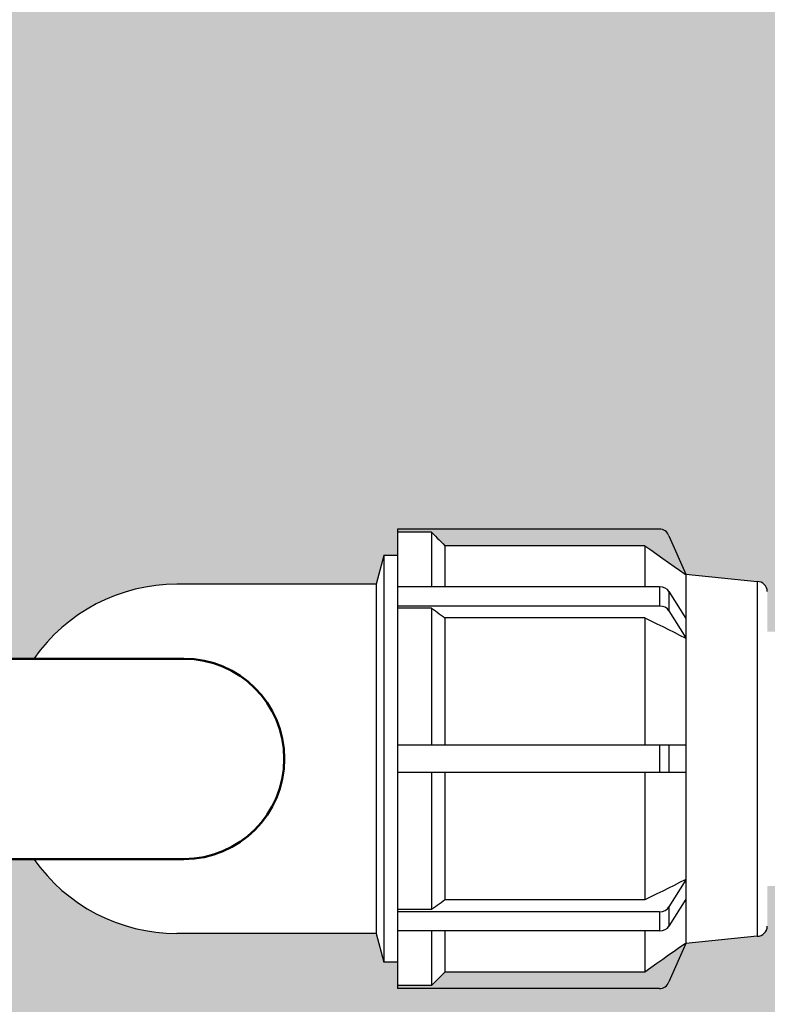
# Model space of a CAD drawing. Extents: x -118729 to -53705, y 33529 to 45095.
# Tile 56 of 83: x -60730 to -60553, y 35469 to 35702. Entities that reach past the tile are written whole.
import ezdxf

# ---------------------------------------------------------------- set-up
doc = ezdxf.new("R2010")
doc.units = 0
doc.header["$LTSCALE"] = 10
doc.header["$MEASUREMENT"] = 0
doc.linetypes.add('phl_thick', pattern=[0])
doc.layers.add('AM_0', color=7, linetype='CONTINUOUS', lineweight=50)
doc.layers.add('AM_8', color=1, linetype='CONTINUOUS', lineweight=25)
doc.layers.add('projection', color=7, linetype='CONTINUOUS')

msp = doc.modelspace()

# ---------------------------------------------------------------- hatches: boundary and pattern name
at = {"layer": 'AM_8'}
h = msp.add_hatch(dxfattribs=at)
h.set_pattern_fill('HEX', color=9, scale=1.600000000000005, angle=45, style=0)
h.set_pattern_definition([(45, (-46406.56915548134, 36684.14023366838), (-6.221703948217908, 6.221703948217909), [5.080000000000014, -10.16000000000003]), (165, (-46406.56915548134, 36684.14023366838), (-2.277301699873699, -8.499005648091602), [5.08, -10.16]), (104.9999999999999, (-46402.97705303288, 36687.73233611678), (-8.499005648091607, -2.277301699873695), [5.08, -10.16])])
edge = h.paths.add_edge_path(flags=16)
edge.add_line((-59825.65901947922, 35580.71476859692), (-59825.65901947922, 35580.56656859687))
edge.add_line((-59825.65901947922, 35580.56656859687), (-59824.23933547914, 35581.98625259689))
edge.add_line((-59824.23933547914, 35581.98625259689), (-59823.32782928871, 35581.07474846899))
edge.add_arc((-59774.45901947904, 35527.11476859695), 72.79999999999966, 92.8344637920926, 132.1655355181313, ccw=False)
edge.add_line((-59778.05901947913, 35599.82570312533), (-59778.05901947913, 35601.11476859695))
edge.add_line((-59778.05901947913, 35601.11476859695), (-59770.85901947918, 35601.11476859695))
edge.add_line((-59770.85901947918, 35601.11476859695), (-59770.85901947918, 35599.82570312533))
edge.add_arc((-59774.45901947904, 35527.11476859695), 72.79999999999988, 47.83446448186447, 87.1655362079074, ccw=False)
edge.add_line((-59725.59020966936, 35581.07474846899), (-59724.67870347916, 35581.98625259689))
edge.add_line((-59724.67870347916, 35581.98625259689), (-59719.58753547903, 35576.89508459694))
edge.add_line((-59719.58753547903, 35576.89508459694), (-59720.49903960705, 35575.98357840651))
edge.add_arc((-59774.45901947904, 35527.11476859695), 72.80000000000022, 2.8344637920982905, 42.16553551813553, ccw=False)
edge.add_line((-59701.74808495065, 35530.71476859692), (-59700.45901947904, 35530.71476859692))
edge.add_line((-59700.45901947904, 35530.71476859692), (-59700.45901947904, 35523.51476859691))
edge.add_line((-59700.45901947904, 35523.51476859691), (-59701.74808495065, 35523.51476859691))
edge.add_arc((-59774.45901947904, 35527.11476859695), 72.7999999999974, 317.8344644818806, 357.1655362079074, ccw=False)
edge.add_line((-59720.49903960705, 35478.24595878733), (-59719.58753547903, 35477.3344525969))
edge.add_line((-59719.58753547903, 35477.3344525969), (-59724.67870347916, 35472.24328459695))
edge.add_line((-59724.67870347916, 35472.24328459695), (-59725.59020966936, 35473.15478872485))
edge.add_arc((-59774.45901947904, 35527.11476859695), 72.79999999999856, 272.8344637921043, 312.1655355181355, ccw=False)
edge.add_line((-59770.85901947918, 35454.40383406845), (-59770.85901947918, 35453.11476859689))
edge.add_line((-59770.85901947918, 35453.11476859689), (-59778.05901947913, 35453.11476859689))
edge.add_line((-59778.05901947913, 35453.11476859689), (-59778.05901947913, 35454.40383406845))
edge.add_arc((-59774.45901947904, 35527.11476859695), 72.79999999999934, 227.8344644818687, 267.1655362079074, ccw=False)
edge.add_line((-59823.32782928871, 35473.15478872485), (-59824.23933547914, 35472.24328459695))
edge.add_line((-59824.23933547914, 35472.24328459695), (-59825.57318406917, 35473.57713318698))
edge.add_line((-59825.57318406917, 35473.57713318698), (-59825.65901947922, 35473.51476859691))
edge.add_line((-59825.65901947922, 35473.51476859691), (-59844.45901947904, 35473.51476859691))
edge.add_line((-59844.45901947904, 35473.51476859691), (-59844.45901947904, 35472.39476699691))
edge.add_line((-59844.45901947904, 35472.39476699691), (-59858.45901947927, 35472.39476699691))
edge.add_line((-59858.45901947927, 35472.39476699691), (-59858.45901947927, 35481.61712367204))
edge.add_line((-59858.45901947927, 35481.61712367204), (-59859.40622096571, 35481.58752219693))
edge.add_line((-59859.40622096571, 35481.58752219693), (-59860.30944656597, 35480.8561013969))
edge.add_line((-59860.30944656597, 35480.8561013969), (-59861.44370416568, 35480.82065579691))
edge.add_line((-59861.44370416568, 35480.82065579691), (-59861.44370416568, 35573.40888139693))
edge.add_line((-59861.44370416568, 35573.40888139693), (-59860.30944656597, 35573.37343579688))
edge.add_line((-59860.30944656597, 35573.37343579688), (-59859.40622096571, 35572.64201499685))
edge.add_line((-59859.40622096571, 35572.64201499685), (-59858.45901947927, 35572.61241352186))
edge.add_line((-59858.45901947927, 35572.61241352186), (-59858.45901947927, 35581.83477019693))
edge.add_line((-59858.45901947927, 35581.83477019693), (-59844.45901947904, 35581.83477019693))
edge.add_line((-59844.45901947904, 35581.83477019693), (-59844.45901947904, 35580.71476859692))
edge.add_line((-59844.45901947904, 35580.71476859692), (-59825.65901947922, 35580.71476859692))
edge = h.paths.add_edge_path(flags=16)
edge.add_line((-60455.40638900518, 35462.44064142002), (-60431.64092047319, 35462.44064142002))
edge.add_line((-60431.64092047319, 35462.44064142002), (-60425.6995533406, 35462.44064142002))
edge.add_line((-60425.6995533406, 35462.44064142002), (-60395.99271767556, 35462.44064142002))
edge.add_line((-60395.99271767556, 35462.44064142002), (-60390.05135054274, 35462.44064142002))
edge.add_line((-60390.05135054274, 35462.44064142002), (-60350.04062979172, 35462.44064142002))
edge.add_arc((-60338.15760940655, 35421.22233482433), 42.89702754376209, -103.58519168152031, 106.0819924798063, ccw=False)
edge.add_line((-60348.23373073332, 35379.52549140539), (-61022.16533288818, 35379.52549140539))
edge.add_line((-61022.16533288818, 35379.52549140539), (-61022.16533288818, 35375.35306732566))
edge.add_line((-61022.16533288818, 35375.35306732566), (-61031.56373336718, 35375.35306732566))
edge.add_line((-61031.56373336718, 35375.35306732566), (-61031.56373336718, 35466.61306549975))
edge.add_line((-61031.56373336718, 35466.61306549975), (-61022.16533288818, 35466.61306549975))
edge.add_line((-61022.16533288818, 35466.61306549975), (-61022.16533288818, 35462.44064142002))
edge.add_line((-61022.16533288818, 35462.44064142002), (-61001.88206312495, 35462.44064142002))
edge.add_line((-61001.88206312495, 35462.44064142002), (-60966.36396244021, 35462.44064142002))
edge.add_line((-60966.36396244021, 35462.44064142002), (-60930.71575964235, 35462.44064142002))
edge.add_line((-60930.71575964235, 35462.44064142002), (-60924.77439250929, 35462.44064142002))
edge.add_line((-60924.77439250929, 35462.44064142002), (-60895.06755684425, 35462.44064142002))
edge.add_line((-60895.06755684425, 35462.44064142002), (-60889.12618971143, 35462.44064142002))
edge.add_line((-60889.12618971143, 35462.44064142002), (-60823.77115124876, 35462.44064142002))
edge.add_line((-60823.77115124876, 35462.44064142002), (-60817.82978411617, 35462.44064142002))
edge.add_line((-60817.82978411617, 35462.44064142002), (-60788.12294845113, 35462.44064142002))
edge.add_line((-60788.12294845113, 35462.44064142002), (-60782.18158131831, 35462.44064142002))
edge.add_line((-60782.18158131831, 35462.44064142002), (-60740.59201138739, 35462.44064142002))
edge.add_line((-60740.59201138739, 35462.44064142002), (-60710.88517572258, 35462.44064142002))
edge.add_line((-60710.88517572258, 35462.44064142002), (-60645.53013726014, 35462.44064142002))
edge.add_line((-60645.53013726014, 35462.44064142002), (-60639.58877012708, 35462.44064142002))
edge.add_line((-60639.58877012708, 35462.44064142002), (-60574.23373166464, 35462.44064142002))
edge.add_line((-60574.23373166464, 35462.44064142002), (-60568.29236453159, 35462.44064142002))
edge.add_line((-60568.29236453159, 35462.44064142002), (-60538.58552886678, 35462.44064142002))
edge.add_line((-60538.58552886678, 35462.44064142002), (-60532.64416173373, 35462.44064142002))
edge.add_line((-60532.64416173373, 35462.44064142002), (-60467.28912327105, 35462.44064142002))
edge.add_line((-60467.28912327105, 35462.44064142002), (-60461.34775613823, 35462.44064142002))
edge.add_line((-60461.34775613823, 35462.44064142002), (-60458.48897031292, 35462.44064142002))
edge.add_line((-60458.48897031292, 35462.44064142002), (-60455.40638900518, 35462.44064142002))
edge = h.paths.add_edge_path(flags=16)
edge.add_line((-60640.50384603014, 35580.71476859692), (-60640.50384603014, 35580.61916299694))
edge.add_line((-60640.50384603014, 35580.61916299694), (-60632.5118476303, 35580.61916299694))
edge.add_line((-60632.5118476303, 35580.61916299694), (-60632.04246283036, 35580.14893019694))
edge.add_line((-60632.04246283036, 35580.14893019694), (-60631.57725323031, 35579.68286539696))
edge.add_line((-60631.57725323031, 35579.68286539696), (-60631.11615643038, 35579.22090859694))
edge.add_line((-60631.11615643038, 35579.22090859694), (-60630.65911963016, 35578.76300459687))
edge.add_line((-60630.65911963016, 35578.76300459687), (-60630.2060916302, 35578.30909819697))
edge.add_line((-60630.2060916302, 35578.30909819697), (-60629.75701963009, 35577.85914139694))
edge.add_line((-60629.75701963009, 35577.85914139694), (-60629.31184763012, 35577.41307819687))
edge.add_line((-60629.31184763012, 35577.41307819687), (-60582.22324923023, 35577.41307819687))
edge.add_line((-60582.22324923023, 35577.41307819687), (-60580.77630043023, 35576.3978157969))
edge.add_line((-60580.77630043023, 35576.3978157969), (-60579.3592964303, 35575.40348939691))
edge.add_line((-60579.3592964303, 35575.40348939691), (-60577.97132043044, 35574.42944779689))
edge.add_line((-60577.97132043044, 35574.42944779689), (-60576.61151803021, 35573.47508059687))
edge.add_line((-60576.61151803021, 35573.47508059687), (-60575.27902283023, 35572.53979019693))
edge.add_line((-60575.27902283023, 35572.53979019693), (-60573.97302923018, 35571.62300859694))
edge.add_line((-60573.97302923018, 35571.62300859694), (-60572.69275563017, 35570.72418939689))
edge.add_line((-60572.69275563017, 35570.72418939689), (-60572.5118476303, 35570.71476859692))
edge.add_line((-60572.5118476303, 35570.71476859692), (-60555.71184763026, 35568.96476859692))
edge.add_arc((-60555.71184763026, 35566.5647685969), 2.4, 0, 90, ccw=False)
edge.add_line((-60553.31184763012, 35566.5647685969), (-60553.31184763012, 35557.11476859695))
edge.add_line((-60553.31184763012, 35557.11476859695), (-60093.00622096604, 35557.11476859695))
edge.add_line((-60093.00622096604, 35557.11476859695), (-60093.00622096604, 35566.5647685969))
edge.add_arc((-60090.60622096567, 35566.5647685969), 2.4, 90, 180, ccw=False)
edge.add_line((-60090.60622096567, 35568.96476859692), (-60073.80622096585, 35570.71476859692))
edge.add_line((-60073.80622096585, 35570.71476859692), (-60073.62531296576, 35570.72418939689))
edge.add_line((-60073.62531296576, 35570.72418939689), (-60072.34503936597, 35571.62300859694))
edge.add_line((-60072.34503936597, 35571.62300859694), (-60071.03904576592, 35572.53979019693))
edge.add_line((-60071.03904576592, 35572.53979019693), (-60069.70655056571, 35573.47508059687))
edge.add_line((-60069.70655056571, 35573.47508059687), (-60068.34674816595, 35574.42944779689))
edge.add_line((-60068.34674816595, 35574.42944779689), (-60066.95877216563, 35575.40348939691))
edge.add_line((-60066.95877216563, 35575.40348939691), (-60065.54176816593, 35576.3978157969))
edge.add_line((-60065.54176816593, 35576.3978157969), (-60064.09481936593, 35577.41307819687))
edge.add_line((-60064.09481936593, 35577.41307819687), (-60017.00622096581, 35577.41307819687))
edge.add_line((-60017.00622096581, 35577.41307819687), (-60016.56104896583, 35577.85914139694))
edge.add_line((-60016.56104896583, 35577.85914139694), (-60016.11197696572, 35578.30909819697))
edge.add_line((-60016.11197696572, 35578.30909819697), (-60015.65894896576, 35578.76300459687))
edge.add_line((-60015.65894896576, 35578.76300459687), (-60015.20191216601, 35579.22090859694))
edge.add_line((-60015.20191216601, 35579.22090859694), (-60014.74081536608, 35579.68286539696))
edge.add_line((-60014.74081536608, 35579.68286539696), (-60014.2756057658, 35580.14893019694))
edge.add_line((-60014.2756057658, 35580.14893019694), (-60013.80622096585, 35580.61916299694))
edge.add_line((-60013.80622096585, 35580.61916299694), (-60005.81422256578, 35580.61916299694))
edge.add_line((-60005.81422256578, 35580.61916299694), (-60005.81422256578, 35580.71476859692))
edge.add_line((-60005.81422256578, 35580.71476859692), (-60005.80622096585, 35580.71476859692))
edge.add_line((-60005.80622096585, 35580.71476859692), (-60005.80622096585, 35575.11476859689))
edge.add_line((-60005.80622096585, 35575.11476859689), (-60002.6062209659, 35575.11476859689))
edge.add_line((-60002.6062209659, 35575.11476859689), (-60000.78416576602, 35568.31476859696))
edge.add_line((-60000.78416576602, 35568.31476859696), (-59953.80622096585, 35568.31476859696))
edge.add_arc((-59953.80622096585, 35527.11476859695), 41.20000000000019, 34.20364142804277, 90, ccw=False)
edge.add_line((-59919.7319731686, 35550.27476939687), (-59869.80622096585, 35550.27476939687))
edge.add_line((-59869.80622096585, 35550.27476939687), (-59869.80622096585, 35574.55476779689))
edge.add_line((-59869.80622096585, 35574.55476779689), (-59867.9020433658, 35581.66125259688))
edge.add_line((-59867.9020433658, 35581.66125259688), (-59862.6062209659, 35581.87476619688))
edge.add_line((-59862.6062209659, 35581.87476619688), (-59862.6062209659, 35569.39808139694))
edge.add_line((-59862.6062209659, 35569.39808139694), (-59862.6059017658, 35569.04881099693))
edge.add_line((-59862.6059017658, 35569.04881099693), (-59862.60529136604, 35568.70542699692))
edge.add_line((-59862.60529136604, 35568.70542699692), (-59862.60479296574, 35568.36942539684))
edge.add_line((-59862.60479296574, 35568.36942539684), (-59862.60479296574, 35568.03989659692))
edge.add_line((-59862.60479296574, 35568.03989659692), (-59862.60529136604, 35567.7039253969))
edge.add_line((-59862.60529136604, 35567.7039253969), (-59862.6059017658, 35567.3605813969))
edge.add_line((-59862.6059017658, 35567.3605813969), (-59862.6062209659, 35567.01132939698))
edge.add_line((-59862.6062209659, 35567.01132939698), (-59862.6062209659, 35529.36899739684))
edge.add_line((-59862.6062209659, 35529.36899739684), (-59862.60598416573, 35528.70971019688))
edge.add_line((-59862.60598416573, 35528.70971019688), (-59862.60549616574, 35528.06134299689))
edge.add_line((-59862.60549616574, 35528.06134299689), (-59862.60509056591, 35527.42641099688))
edge.add_line((-59862.60509056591, 35527.42641099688), (-59862.60509056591, 35526.80312619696))
edge.add_line((-59862.60509056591, 35526.80312619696), (-59862.60549616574, 35526.16819419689))
edge.add_line((-59862.60549616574, 35526.16819419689), (-59862.60598416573, 35525.51982699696))
edge.add_line((-59862.60598416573, 35525.51982699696), (-59862.6062209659, 35524.86053979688))
edge.add_line((-59862.6062209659, 35524.86053979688), (-59862.6062209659, 35472.35477099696))
edge.add_line((-59862.6062209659, 35472.35477099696), (-59867.9020433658, 35472.5682845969))
edge.add_line((-59867.9020433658, 35472.5682845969), (-59869.80622096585, 35479.67476939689))
edge.add_line((-59869.80622096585, 35479.67476939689), (-59869.80622096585, 35503.95476779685))
edge.add_line((-59869.80622096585, 35503.95476779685), (-59919.7319731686, 35503.95476779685))
edge.add_arc((-59953.80622096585, 35527.11476859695), 41.20000000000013, 270.00000000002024, 325.7963585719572, ccw=False)
edge.add_line((-59953.80622096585, 35485.91476859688), (-60000.78416576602, 35485.91476859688))
edge.add_line((-60000.78416576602, 35485.91476859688), (-60002.6062209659, 35479.11476859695))
edge.add_line((-60002.6062209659, 35479.11476859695), (-60005.80622096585, 35479.11476859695))
edge.add_line((-60005.80622096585, 35479.11476859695), (-60005.80622096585, 35473.51476859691))
edge.add_line((-60005.80622096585, 35473.51476859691), (-60005.81422256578, 35473.51476859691))
edge.add_line((-60005.81422256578, 35473.51476859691), (-60005.81422256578, 35473.6103741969))
edge.add_line((-60005.81422256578, 35473.6103741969), (-60013.80622096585, 35473.6103741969))
edge.add_line((-60013.80622096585, 35473.6103741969), (-60014.2756057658, 35474.0806069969))
edge.add_line((-60014.2756057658, 35474.0806069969), (-60014.74081536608, 35474.54667179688))
edge.add_line((-60014.74081536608, 35474.54667179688), (-60015.20191216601, 35475.0086285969))
edge.add_line((-60015.20191216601, 35475.0086285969), (-60015.65894896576, 35475.46653259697))
edge.add_line((-60015.65894896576, 35475.46653259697), (-60016.11197696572, 35475.92043899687))
edge.add_line((-60016.11197696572, 35475.92043899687), (-60016.56104896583, 35476.3703957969))
edge.add_line((-60016.56104896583, 35476.3703957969), (-60017.00622096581, 35476.81645899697))
edge.add_line((-60017.00622096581, 35476.81645899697), (-60064.09481936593, 35476.81645899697))
edge.add_line((-60064.09481936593, 35476.81645899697), (-60065.54176816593, 35477.83172139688))
edge.add_line((-60065.54176816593, 35477.83172139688), (-60066.95877216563, 35478.82604779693))
edge.add_line((-60066.95877216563, 35478.82604779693), (-60068.34674816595, 35479.80008939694))
edge.add_line((-60068.34674816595, 35479.80008939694), (-60069.70655056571, 35480.75445659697))
edge.add_line((-60069.70655056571, 35480.75445659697), (-60071.03904576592, 35481.68974699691))
edge.add_line((-60071.03904576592, 35481.68974699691), (-60072.34503936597, 35482.60652859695))
edge.add_line((-60072.34503936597, 35482.60652859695), (-60073.62531296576, 35483.50534779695))
edge.add_line((-60073.62531296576, 35483.50534779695), (-60073.80622096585, 35483.51476859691))
edge.add_line((-60073.80622096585, 35483.51476859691), (-60090.60622096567, 35485.26476859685))
edge.add_arc((-60090.60622096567, 35487.66476859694), 2.4, 180, 270, ccw=False)
edge.add_line((-60093.00622096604, 35487.66476859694), (-60093.00622096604, 35497.11476859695))
edge.add_line((-60093.00622096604, 35497.11476859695), (-60553.31184763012, 35497.11476859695))
edge.add_line((-60553.31184763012, 35497.11476859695), (-60553.31184763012, 35487.66476859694))
edge.add_arc((-60555.71184763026, 35487.66476859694), 2.4, 270, 360, ccw=False)
edge.add_line((-60555.71184763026, 35485.26476859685), (-60572.5118476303, 35483.51476859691))
edge.add_line((-60572.5118476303, 35483.51476859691), (-60572.69275563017, 35483.50534779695))
edge.add_line((-60572.69275563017, 35483.50534779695), (-60573.97302923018, 35482.60652859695))
edge.add_line((-60573.97302923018, 35482.60652859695), (-60575.27902283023, 35481.68974699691))
edge.add_line((-60575.27902283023, 35481.68974699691), (-60576.61151803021, 35480.75445659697))
edge.add_line((-60576.61151803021, 35480.75445659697), (-60577.97132043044, 35479.80008939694))
edge.add_line((-60577.97132043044, 35479.80008939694), (-60579.3592964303, 35478.82604779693))
edge.add_line((-60579.3592964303, 35478.82604779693), (-60580.77630043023, 35477.83172139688))
edge.add_line((-60580.77630043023, 35477.83172139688), (-60582.22324923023, 35476.81645899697))
edge.add_line((-60582.22324923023, 35476.81645899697), (-60629.31184763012, 35476.81645899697))
edge.add_line((-60629.31184763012, 35476.81645899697), (-60629.75701963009, 35476.3703957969))
edge.add_line((-60629.75701963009, 35476.3703957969), (-60630.2060916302, 35475.92043899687))
edge.add_line((-60630.2060916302, 35475.92043899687), (-60630.65911963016, 35475.46653259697))
edge.add_line((-60630.65911963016, 35475.46653259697), (-60631.11615643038, 35475.0086285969))
edge.add_line((-60631.11615643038, 35475.0086285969), (-60631.57725323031, 35474.54667179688))
edge.add_line((-60631.57725323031, 35474.54667179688), (-60632.04246283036, 35474.0806069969))
edge.add_line((-60632.04246283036, 35474.0806069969), (-60632.5118476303, 35473.6103741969))
edge.add_line((-60632.5118476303, 35473.6103741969), (-60640.50384603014, 35473.6103741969))
edge.add_line((-60640.50384603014, 35473.6103741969), (-60640.50384603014, 35473.51476859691))
edge.add_line((-60640.50384603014, 35473.51476859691), (-60640.51184763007, 35473.51476859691))
edge.add_line((-60640.51184763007, 35473.51476859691), (-60640.51184763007, 35479.11476859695))
edge.add_line((-60640.51184763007, 35479.11476859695), (-60643.71184763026, 35479.11476859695))
edge.add_line((-60643.71184763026, 35479.11476859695), (-60645.53390283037, 35485.91476859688))
edge.add_line((-60645.53390283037, 35485.91476859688), (-60692.5118476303, 35485.91476859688))
edge.add_arc((-60692.5118476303, 35527.11476859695), 41.19999999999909, 215.0146870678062, 270, ccw=False)
edge.add_line((-60726.25485314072, 35503.47476903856), (-60769.88919012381, 35503.47476859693))
edge.add_arc((-60769.88919012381, 35497.63476859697), 5.840000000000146, 90, 114.6519509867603)
edge.add_line((-60772.32508355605, 35502.94250099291), (-60777.46076212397, 35498.5263405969))
edge.add_line((-60777.46076212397, 35498.5263405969), (-60777.46076299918, 35498.52634147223))
edge.add_arc((-60780.28919012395, 35501.35476859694), 3.999999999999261, 269.9999656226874, 314.9999999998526, ccw=False)
edge.add_line((-60780.28919252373, 35497.35476859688), (-60780.28919252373, 35497.35476779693))
edge.add_line((-60780.28919252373, 35497.35476779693), (-60797.29142612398, 35497.35476779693))
edge.add_line((-60797.29142612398, 35497.35476779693), (-60797.2691245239, 35497.37789419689))
edge.add_line((-60797.2691245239, 35497.37789419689), (-60797.25458532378, 35497.40066619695))
edge.add_line((-60797.25458532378, 35497.40066619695), (-60797.2472493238, 35497.42296859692))
edge.add_line((-60797.2472493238, 35497.42296859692), (-60797.246541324, 35497.44478299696))
edge.add_line((-60797.246541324, 35497.44478299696), (-60797.25232772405, 35497.46696619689))
edge.add_line((-60797.25232772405, 35497.46696619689), (-60797.26518132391, 35497.48964619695))
edge.add_line((-60797.26518132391, 35497.48964619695), (-60797.28568932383, 35497.51270539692))
edge.add_line((-60797.28568932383, 35497.51270539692), (-60797.31449812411, 35497.53602139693))
edge.add_line((-60797.31449812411, 35497.53602139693), (-60797.35218052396, 35497.55947659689))
edge.add_line((-60797.35218052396, 35497.55947659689), (-60797.39938532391, 35497.58295099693))
edge.add_line((-60797.39938532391, 35497.58295099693), (-60797.45681972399, 35497.60632779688))
edge.add_line((-60797.45681972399, 35497.60632779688), (-60797.39584532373, 35497.65507659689))
edge.add_line((-60797.39584532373, 35497.65507659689), (-60797.33662932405, 35497.70482619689))
edge.add_line((-60797.33662932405, 35497.70482619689), (-60797.27931732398, 35497.75534459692))
edge.add_line((-60797.27931732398, 35497.75534459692), (-60797.22404372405, 35497.80641579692))
edge.add_line((-60797.22404372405, 35497.80641579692), (-60797.17093092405, 35497.85781019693))
edge.add_line((-60797.17093092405, 35497.85781019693), (-60797.11967332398, 35497.9097573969))
edge.add_line((-60797.11967332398, 35497.9097573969), (-60797.06875812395, 35497.9637797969))
edge.add_line((-60797.06875812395, 35497.9637797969), (-60797.06875812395, 35556.26575739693))
edge.add_line((-60797.06875812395, 35556.26575739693), (-60797.11967332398, 35556.31977979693))
edge.add_line((-60797.11967332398, 35556.31977979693), (-60797.17093092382, 35556.37172699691))
edge.add_line((-60797.17093092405, 35556.37172699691), (-60797.22404372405, 35556.42312139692))
edge.add_line((-60797.22404372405, 35556.42312139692), (-60797.27931732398, 35556.47419259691))
edge.add_line((-60797.27931732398, 35556.47419259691), (-60797.33662932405, 35556.52471099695))
edge.add_line((-60797.33662932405, 35556.52471099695), (-60797.39584532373, 35556.57446059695))
edge.add_line((-60797.39584532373, 35556.57446059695), (-60797.45681972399, 35556.6232093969))
edge.add_line((-60797.45681972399, 35556.6232093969), (-60797.37121172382, 35556.65999579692))
edge.add_line((-60797.37121172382, 35556.65999579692), (-60797.30984692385, 35556.69685819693))
edge.add_line((-60797.30984692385, 35556.69685819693), (-60797.27023492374, 35556.73333579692))
edge.add_line((-60797.27023492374, 35556.73333579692), (-60797.2499837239, 35556.76896459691))
edge.add_line((-60797.2499837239, 35556.76896459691), (-60797.24674852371, 35556.80342859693))
edge.add_line((-60797.24674852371, 35556.80342859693), (-60797.2599077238, 35556.83858139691))
edge.add_line((-60797.2599077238, 35556.83858139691), (-60797.29142612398, 35556.87476939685))
edge.add_line((-60797.29142612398, 35556.87476939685), (-60780.28919252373, 35556.87476939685))
edge.add_line((-60780.28919252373, 35556.87476939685), (-60780.28919252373, 35556.87476859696))
edge.add_arc((-60780.28919012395, 35552.87476859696), 3.99999999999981, 44.999999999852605, 90.0000343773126, ccw=False)
edge.add_line((-60777.46076299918, 35555.70319572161), (-60777.46076212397, 35555.70319659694))
edge.add_line((-60777.46076212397, 35555.70319659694), (-60775.44659743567, 35553.86236962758))
edge.add_arc((-60780.26107492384, 35547.67476859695), 7.840000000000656, 43.03502016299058, 52.1140621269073, ccw=False)
edge.add_line((-60774.53053107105, 35553.02513934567), (-60772.41481901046, 35551.0915041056))
edge.add_arc((-60770.60327266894, 35555.03880394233), 4.343141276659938, 245.3480457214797, 279.4633509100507)
edge.add_line((-60769.88918772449, 35550.75476859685), (-60726.25485283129, 35550.75476859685))
edge.add_arc((-60692.5118476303, 35527.11476859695), 41.19999999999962, 89.99999999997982, 144.9853121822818, ccw=False)
edge.add_line((-60692.5118476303, 35568.31476859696), (-60645.53390283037, 35568.31476859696))
edge.add_line((-60645.53390283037, 35568.31476859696), (-60643.71184763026, 35575.11476859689))
edge.add_line((-60643.71184763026, 35575.11476859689), (-60640.51184763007, 35575.11476859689))
edge.add_line((-60640.51184763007, 35575.11476859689), (-60640.51184763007, 35580.71476859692))
edge.add_line((-60640.51184763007, 35580.71476859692), (-60640.50384603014, 35580.71476859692))
edge = h.paths.add_edge_path()
edge.add_arc((-60753.08494265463, 35953.94102134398), 268.3364670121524, 201.7314666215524, 216.1050728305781)
edge.add_arc((-60925.72155674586, 35814.62507965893), 48.00000000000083, 203.0661873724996, 249.9330365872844)
edge.add_arc((-60942.05398108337, 35769.91476859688), 0.3999999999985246, 249.9330365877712, 270)
edge.add_line((-60942.05398108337, 35769.51476859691), (-60941.84997184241, 35769.51476859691))
edge.add_line((-60941.84997184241, 35769.51476859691), (-60941.71034195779, 35753.51476859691))
edge.add_line((-60941.71034195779, 35753.51476859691), (-60941.04997184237, 35753.51476859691))
edge.add_line((-60941.04997184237, 35753.51476859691), (-60941.04997184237, 35749.51476859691))
edge.add_line((-60941.04997184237, 35749.51476859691), (-60940.24997184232, 35748.71476859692))
edge.add_line((-60940.24997184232, 35748.71476859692), (-60937.1535408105, 35748.71476859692))
edge.add_line((-60937.1535408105, 35748.71476859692), (-60936.05089903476, 35622.36453595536))
edge.add_arc((-60934.45095995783, 35622.3784984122), 1.599999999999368, 180.4999999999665, 225.0000000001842)
edge.add_line((-60935.58233080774, 35621.2471275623), (-60932.31860099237, 35617.98339774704))
edge.add_arc((-60933.44997184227, 35616.85202689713), 1.600000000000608, -5.210836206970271e-10, 44.999999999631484, ccw=False)
edge.add_line((-60931.84997184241, 35616.85202689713), (-60931.84997184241, 35492.3147685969))
edge.add_arc((-60925.44997184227, 35492.3147685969), 6.400000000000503, 180, 270)
edge.add_line((-60925.44997184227, 35485.91476859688), (-60846.24997184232, 35485.91476859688))
edge.add_arc((-60846.24997184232, 35492.3147685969), 6.39999999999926, 270, 360)
edge.add_line((-60839.84997184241, 35492.3147685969), (-60839.84997184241, 35503.95476779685))
edge.add_line((-60839.84997184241, 35503.95476779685), (-60802.89264692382, 35503.95476779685))
edge.add_line((-60802.89264692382, 35503.95476779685), (-60802.89264692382, 35502.8683085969))
edge.add_line((-60802.89264692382, 35502.8683085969), (-60802.59584532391, 35499.47587099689))
edge.add_line((-60802.59584532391, 35499.47587099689), (-60802.59584532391, 35554.75366619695))
edge.add_line((-60802.59584532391, 35554.75366619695), (-60802.89264692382, 35551.36122859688))
edge.add_line((-60802.89264692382, 35551.36122859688), (-60802.89264692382, 35550.27476939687))
edge.add_line((-60802.89264692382, 35550.27476939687), (-60839.84997184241, 35550.27476939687))
edge.add_line((-60839.84997184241, 35550.27476939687), (-60839.84997184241, 35616.85202689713))
edge.add_arc((-60838.24997184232, 35616.85202689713), 1.600000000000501, 134.9999999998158, 180, ccw=False)
edge.add_line((-60839.38134269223, 35617.98339774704), (-60836.11761287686, 35621.2471275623))
edge.add_arc((-60837.24898372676, 35622.3784984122), 1.600000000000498, 315.0000000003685, 359.5000000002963)
edge.add_line((-60835.64904465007, 35622.36453595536), (-60834.54640287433, 35748.71476859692))
edge.add_line((-60834.54640287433, 35748.71476859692), (-60831.44997184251, 35748.71476859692))
edge.add_line((-60831.44997184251, 35748.71476859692), (-60830.64997184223, 35749.51476859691))
edge.add_line((-60830.64997184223, 35749.51476859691), (-60830.64997184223, 35753.51476859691))
edge.add_line((-60830.64997184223, 35753.51476859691), (-60829.9896017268, 35753.51476859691))
edge.add_line((-60829.9896017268, 35753.51476859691), (-60829.84997184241, 35769.51476859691))
edge.add_line((-60829.84997184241, 35769.51476859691), (-60829.64596260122, 35769.51476859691))
edge.add_arc((-60829.64596260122, 35769.91476859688), 0.4000000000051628, 270, 290.0669634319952)
edge.add_arc((-60845.97838693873, 35814.62507965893), 47.99999999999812, 290.0669634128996, 336.9338126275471)
edge.add_arc((-61018.61500103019, 35953.94102134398), 268.3364670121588, 323.8949271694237, 338.2685333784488)
edge.add_line((-60769.3493763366, 35854.58757210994), (-59609.64856172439, 35854.58757210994))
edge.add_line((-59609.64856172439, 35854.58757210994), (-59606.17789842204, 35834.98363005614))
edge.add_line((-59606.17789842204, 35834.98363005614), (-59600.19445970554, 35804.17620838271))
edge.add_line((-59600.19445970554, 35804.17620838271), (-59594.8218914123, 35777.91284600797))
edge.add_line((-59594.8218914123, 35777.91284600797), (-59590.12096078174, 35754.64049998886))
edge.add_line((-59590.12096078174, 35754.64049998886), (-59586.15243505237, 35732.80612738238))
edge.add_line((-59586.15243505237, 35732.80612738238), (-59582.9530943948, 35711.15148495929))
edge.add_line((-59582.9530943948, 35711.15148495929), (-59580.46377071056, 35689.59752834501))
edge.add_line((-59580.46377071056, 35689.59752834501), (-59578.60130883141, 35668.3600128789))
edge.add_line((-59578.60130883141, 35668.3600128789), (-59577.28255359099, 35647.65469390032))
edge.add_line((-59577.28255359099, 35647.65469390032), (-59576.42434982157, 35627.69732674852))
edge.add_line((-59576.42434982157, 35627.69732674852), (-59575.94354235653, 35608.70366676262))
edge.add_line((-59575.94354235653, 35608.70366676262), (-59575.75697602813, 35590.88946928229))
edge.add_line((-59575.75697602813, 35590.88946928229), (-59575.78149566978, 35574.47048964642))
edge.add_line((-59575.78149566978, 35574.47048964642), (-59575.95260273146, 35559.5982893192))
edge.add_line((-59575.95260273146, 35559.5982893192), (-59576.28042513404, 35546.16765426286))
edge.add_line((-59576.28042513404, 35546.16765426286), (-59576.79374741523, 35534.00917656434))
edge.add_line((-59576.79374741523, 35534.00917656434), (-59577.52135411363, 35522.95344831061))
edge.add_line((-59577.52135411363, 35522.95344831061), (-59578.49202976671, 35512.83106158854))
edge.add_line((-59578.49202976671, 35512.83106158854), (-59579.73455891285, 35503.47260848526))
edge.add_line((-59579.73455891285, 35503.47260848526), (-59581.27772609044, 35494.70868108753))
edge.add_line((-59581.27772609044, 35494.70868108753), (-59583.1503158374, 35486.36987148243))
edge.add_line((-59583.1503158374, 35486.36987148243), (-59585.36778652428, 35478.32299735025))
edge.add_line((-59585.36778652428, 35478.32299735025), (-59587.89229185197, 35470.57977874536))
edge.add_line((-59587.89229185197, 35470.57977874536), (-59590.67265935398, 35463.18816131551))
edge.add_line((-59590.67265935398, 35463.18816131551), (-59593.65771656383, 35456.19609070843))
edge.add_line((-59593.65771656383, 35456.19609070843), (-59596.79629101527, 35449.65151257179))
edge.add_line((-59596.79629101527, 35449.65151257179), (-59600.03721024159, 35443.60237255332))
edge.add_line((-59600.03721024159, 35443.60237255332), (-59603.32930177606, 35438.09661630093))
edge.add_line((-59603.32930177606, 35438.09661630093), (-59606.62139315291, 35433.1821894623))
edge.add_line((-59606.62139315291, 35433.1821894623), (-59609.96145843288, 35428.88839215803))
edge.add_line((-59609.96145843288, 35428.88839215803), (-59613.79405778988, 35425.16994239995))
edge.add_line((-59613.79405778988, 35425.16994239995), (-59618.66289792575, 35421.9629126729))
edge.add_line((-59618.66289792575, 35421.9629126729), (-59625.11168554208, 35419.20337546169))
edge.add_line((-59625.11168554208, 35419.20337546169), (-59633.68412734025, 35416.82740325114))
edge.add_line((-59633.68412734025, 35416.82740325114), (-59644.92393002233, 35414.77106852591))
edge.add_line((-59644.92393002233, 35414.77106852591), (-59659.37480028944, 35412.97044377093))
edge.add_line((-59659.37480028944, 35412.97044377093), (-59677.5804448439, 35411.36160147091))
edge.add_line((-59677.5804448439, 35411.36160147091), (-59699.89533913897, 35409.88434322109))
edge.add_line((-59699.89533913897, 35409.88434322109), (-59725.9170336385, 35408.49338705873))
edge.add_line((-59725.9170336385, 35408.49338705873), (-59755.05384755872, 35407.14718013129))
edge.add_line((-59755.05384755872, 35407.14718013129), (-59786.714100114, 35405.80416958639))
edge.add_line((-59786.714100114, 35405.80416958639), (-59820.30611052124, 35404.42280257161))
edge.add_line((-59820.30611052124, 35404.42280257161), (-59855.23819799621, 35402.96152623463))
edge.add_line((-59855.23819799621, 35402.96152623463), (-59890.91868175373, 35401.37878772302))
edge.add_line((-59890.91868175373, 35401.37878772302), (-59926.75588101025, 35399.6330341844))
edge.add_line((-59926.75588101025, 35399.6330341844), (-59962.22304306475, 35397.6824326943))
edge.add_line((-59962.22304306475, 35397.6824326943), (-59997.05312755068, 35395.48403004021))
edge.add_line((-59997.05312755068, 35395.48403004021), (-60031.04402218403, 35392.99459293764))
edge.add_line((-60031.04402218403, 35392.99459293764), (-60063.99361468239, 35390.17088810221))
edge.add_line((-60063.99361468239, 35390.17088810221), (-60095.69979276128, 35386.96968224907))
edge.add_line((-60095.69979276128, 35386.96968224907), (-60125.96044413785, 35383.34774209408))
edge.add_line((-60125.96044413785, 35383.34774209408), (-60154.57345652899, 35379.26183435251))
edge.add_line((-60154.57345652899, 35379.26183435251), (-60181.33671765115, 35374.66872573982))
edge.add_line((-60181.33671765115, 35374.66872573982), (-60206.15513835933, 35369.56519246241))
edge.add_line((-60206.15513835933, 35369.56519246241), (-60229.36172206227, 35364.10804869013))
edge.add_line((-60229.36172206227, 35364.10804869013), (-60251.39649530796, 35358.49411808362))
edge.add_line((-60251.39649530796, 35358.49411808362), (-60272.69948464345, 35352.92022430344))
edge.add_line((-60272.69948464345, 35352.92022430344), (-60293.71071661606, 35347.5831910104))
edge.add_line((-60293.71071661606, 35347.5831910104), (-60314.87021777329, 35342.67984186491))
edge.add_line((-60314.87021777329, 35342.67984186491), (-60336.61801466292, 35338.40700052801))
edge.add_line((-60336.61801466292, 35338.40700052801), (-60359.39413383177, 35334.96149065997))
edge.add_line((-60359.39413383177, 35334.96149065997), (-60383.56601967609, 35332.48358443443))
edge.add_line((-60383.56601967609, 35332.48358443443), (-60409.21078798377, 35330.88734807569))
edge.add_line((-60409.21078798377, 35330.88734807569), (-60436.33297239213, 35330.03029632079))
edge.add_line((-60436.33297239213, 35330.03029632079), (-60464.93710653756, 35329.76994390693))
edge.add_line((-60464.93710653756, 35329.76994390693), (-60495.0277240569, 35329.96380557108))
edge.add_line((-60495.0277240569, 35329.96380557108), (-60526.60935858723, 35330.4693960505))
edge.add_line((-60526.60935858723, 35330.4693960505), (-60559.68654376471, 35331.14423008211))
edge.add_line((-60559.68654376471, 35331.14423008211), (-60594.26381322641, 35331.84582240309))
edge.add_line((-60594.26381322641, 35331.84582240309), (-60630.26082725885, 35332.45891172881))
edge.add_line((-60630.26082725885, 35332.45891172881), (-60667.25775274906, 35332.97713268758))
edge.add_line((-60667.25775274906, 35332.97713268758), (-60704.7498832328, 35333.42134388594))
edge.add_line((-60704.7498832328, 35333.42134388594), (-60742.23251224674, 35333.8124039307))
edge.add_line((-60742.23251224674, 35333.8124039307), (-60779.20093332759, 35334.17117142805))
edge.add_line((-60779.20093332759, 35334.17117142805), (-60815.15044001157, 35334.51850498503))
edge.add_line((-60815.15044001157, 35334.51850498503), (-60849.57632583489, 35334.87526320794))
edge.add_line((-60849.57632583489, 35334.87526320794), (-60881.97388433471, 35335.26230470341))
edge.add_line((-60881.97388433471, 35335.26230470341), (-60911.92146070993, 35335.72083128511))
edge.add_line((-60911.92146070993, 35335.72083128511), (-60939.3296068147, 35336.3734175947))
edge.add_line((-60939.3296068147, 35336.3734175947), (-60964.19192616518, 35337.3629814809))
edge.add_line((-60964.19192616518, 35337.3629814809), (-60986.50202227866, 35338.83244079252))
edge.add_line((-60986.50202227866, 35338.83244079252), (-61006.25349867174, 35340.92471337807))
edge.add_line((-61006.25349867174, 35340.92471337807), (-61023.43995886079, 35343.78271708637))
edge.add_line((-61023.43995886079, 35343.78271708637), (-61038.05500636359, 35347.54936976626))
edge.add_line((-61038.05500636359, 35347.54936976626), (-61050.0922446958, 35352.3675892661))
edge.add_line((-61050.0922446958, 35352.3675892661), (-61059.60817676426, 35358.36652244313))
edge.add_line((-61059.60817676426, 35358.36652244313), (-61066.91090303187, 35365.62023218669))
edge.add_line((-61066.91090303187, 35365.62023218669), (-61072.37142335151, 35374.1890103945))
edge.add_line((-61072.37142335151, 35374.1890103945), (-61076.36073757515, 35384.13314896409))
edge.add_line((-61076.36073757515, 35384.13314896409), (-61079.24984555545, 35395.51293979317))
edge.add_line((-61079.24984555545, 35395.51293979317), (-61081.40974714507, 35408.38867477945))
edge.add_line((-61081.40974714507, 35408.38867477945), (-61083.2114421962, 35422.82064582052))
edge.add_line((-61083.2114421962, 35422.82064582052), (-61085.02593056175, 35438.86914481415))
edge.add_line((-61085.02593056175, 35438.86914481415), (-61087.12373295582, 35456.52881801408))
edge.add_line((-61087.12373295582, 35456.52881801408), (-61089.37345354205, 35475.53172909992))
edge.add_line((-61089.37345354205, 35475.53172909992), (-61091.5432173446, 35495.54429610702))
edge.add_line((-61091.5432173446, 35495.54429610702), (-61093.40114938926, 35516.23293707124))
edge.add_line((-61093.40114938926, 35516.23293707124), (-61094.71537470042, 35537.26407002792))
edge.add_line((-61094.71537470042, 35537.26407002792), (-61095.2540183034, 35558.30411301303))
edge.add_line((-61095.2540183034, 35558.30411301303), (-61094.78520522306, 35579.01948406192))
edge.add_line((-61094.78520522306, 35579.01948406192), (-61093.07706048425, 35599.0766012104))
edge.add_line((-61093.07706048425, 35599.0766012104), (-61090.04986822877, 35618.35718505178))
edge.add_line((-61090.04986822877, 35618.35718505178), (-61086.23254906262, 35637.60416641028))
edge.add_line((-61086.23254906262, 35637.60416641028), (-61082.30618270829, 35657.77577866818))
edge.add_line((-61082.30618270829, 35657.77577866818), (-61078.9518488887, 35679.83025520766))
edge.add_line((-61078.9518488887, 35679.83025520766), (-61076.85062732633, 35704.72582941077))
edge.add_line((-61076.85062732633, 35704.72582941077), (-61076.68359774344, 35733.42073465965))
edge.add_line((-61076.68359774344, 35733.42073465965), (-61079.13183986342, 35766.87320433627))
edge.add_line((-61079.13183986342, 35766.87320433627), (-61084.87643340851, 35806.04147182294))
edge.add_line((-61084.87643340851, 35806.04147182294), (-61088.71300875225, 35854.58757210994))
edge.add_line((-61088.71300875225, 35854.58757210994), (-61002.350567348, 35854.58757210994))
h.paths.add_polyline_path([(-60976.6402882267, 35831.47889715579), (-60976.60396452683, 35831.15084099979), (-60976.67853769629, 35831.86306269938)])
h.paths.add_polyline_path([(-60977.78109085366, 35844.60694554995), (-60977.74935649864, 35844.21185343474), (-60977.80598792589, 35844.93167329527)])
h.paths.add_polyline_path([(-60976.48399746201, 35830.06736287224), (-60976.44153956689, 35829.72770764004), (-60976.52529728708, 35830.44036071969)])
h.paths.add_polyline_path([(-60977.91311935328, 35846.35066791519), (-60977.88949788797, 35846.02087772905), (-60977.86059462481, 35845.64389800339)])
h.paths.add_polyline_path([(-60976.30860396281, 35828.6642476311), (-60976.25509158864, 35828.28128769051), (-60976.35169495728, 35829.00896754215)])
h.paths.add_polyline_path([(-60978.01179123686, 35847.75622356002), (-60977.98631419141, 35847.37257484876), (-60977.96350487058, 35847.05412338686)])
h.paths.add_polyline_path([(-60976.10460286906, 35827.20431900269), (-60976.04443827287, 35826.80574299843), (-60976.15235575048, 35827.5460612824)])

# ---------------------------------------------------------------- linework, layer by layer
at = {"layer": 'AM_0'}
for p, q in [((-60769.88918772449, 35550.75476859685), (-60690.849190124, 35550.75476859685)), ((-60769.88919012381, 35503.47476859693), (-60690.849190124, 35503.47476939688))]:
    msp.add_line(p, q, dxfattribs=at)
msp.add_arc((-60690.849190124, 35527.11476859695), 23.64000000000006, 270, 90, dxfattribs=at)
at = {"layer": 'projection', "color": 7, "linetype": 'phl_thick'}
for p, q in [((-60640.50384603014, 35580.71476859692), (-60640.51184763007, 35580.71476859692)), ((-60640.51184763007, 35580.71476859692), (-60640.51184763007, 35473.51476859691)), ((-60578.7591132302, 35581.3147685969), (-60640.50384603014, 35581.3147685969)), ((-60640.50384603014, 35581.3147685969), (-60640.50384603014, 35580.61916299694)), ((-60632.5118476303, 35580.61916299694), (-60640.50384603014, 35580.61916299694)), ((-60632.5118476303, 35580.61916299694), (-60632.04246283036, 35580.14893019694)), ((-60632.5118476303, 35580.61916299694), (-60632.5118476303, 35567.70268939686)), ((-60632.04246283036, 35580.14893019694), (-60631.57725323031, 35579.68286539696)), ((-60631.57725323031, 35579.68286539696), (-60631.11615643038, 35579.22090859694)), ((-60576.50385163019, 35579.73561819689), (-60572.5118476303, 35570.71476859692)), ((-60631.11615643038, 35579.22090859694), (-60630.65911963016, 35578.76300459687)), ((-60630.65911963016, 35578.76300459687), (-60630.2060916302, 35578.30909819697)), ((-60630.2060916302, 35578.30909819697), (-60629.75701963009, 35577.85914139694)), ((-60629.75701963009, 35577.85914139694), (-60629.31184763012, 35577.41307819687)), ((-60582.22324923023, 35577.41307819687), (-60629.31184763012, 35577.41307819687)), ((-60629.31184763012, 35577.41307819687), (-60629.31184763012, 35567.70269579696)), ((-60582.22324923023, 35577.41307819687), (-60580.77630043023, 35576.3978157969)), ((-60582.22324923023, 35577.41307819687), (-60582.22324923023, 35567.70269579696)), ((-60643.71184763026, 35575.11476859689), (-60645.53390283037, 35568.31476859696)), ((-60640.51184763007, 35575.11476859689), (-60643.71184763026, 35575.11476859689)), ((-60643.71184763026, 35575.11476859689), (-60643.71184763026, 35479.11476859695)), ((-60580.77630043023, 35576.3978157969), (-60579.3592964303, 35575.40348939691)), ((-60579.3592964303, 35575.40348939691), (-60577.97132043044, 35574.42944779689)), ((-60577.97132043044, 35574.42944779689), (-60576.61151803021, 35573.47508059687)), ((-60576.61151803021, 35573.47508059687), (-60575.27902283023, 35572.53979019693)), ((-60575.27902283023, 35572.53979019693), (-60573.97302923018, 35571.62300859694)), ((-60573.97302923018, 35571.62300859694), (-60572.69275563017, 35570.72418939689)), ((-60572.69275563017, 35570.72418939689), (-60572.5118476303, 35570.71476859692)), ((-60572.5118476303, 35570.71476859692), (-60555.71184763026, 35568.96476859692)), ((-60572.5118476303, 35570.71476859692), (-60572.5118476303, 35483.51476859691)), ((-60645.53390283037, 35568.31476859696), (-60692.5118476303, 35568.31476859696)), ((-60645.53390283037, 35568.31476859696), (-60645.53390283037, 35485.91476859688)), ((-60578.7591132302, 35567.70269899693), (-60640.50384603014, 35567.70269899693)), ((-60640.50384603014, 35567.70269899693), (-60640.50384603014, 35562.68534699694)), ((-60578.7591132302, 35567.70269899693), (-60578.7591132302, 35563.17721339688)), ((-60555.71184763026, 35568.96476859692), (-60555.71184763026, 35485.26476859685)), ((-60576.50385163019, 35566.58607019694), (-60572.5118476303, 35560.2073653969)), ((-60576.50385163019, 35566.58607019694), (-60576.50385163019, 35562.06058459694)), ((-60578.7591132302, 35563.17721339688), (-60640.50384603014, 35563.17721339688)), ((-60632.5118476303, 35562.68534699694), (-60640.50384603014, 35562.68534699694)), ((-60632.5118476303, 35562.68534699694), (-60632.04246283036, 35562.35284219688)), ((-60632.5118476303, 35562.68534699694), (-60632.5118476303, 35530.3147685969)), ((-60632.04246283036, 35562.35284219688), (-60631.57725323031, 35562.02328619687)), ((-60631.57725323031, 35562.02328619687), (-60631.11615643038, 35561.69663179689)), ((-60631.11615643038, 35561.69663179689), (-60630.65911963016, 35561.37284379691)), ((-60630.65911963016, 35561.37284379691), (-60630.2060916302, 35561.05188379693)), ((-60630.2060916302, 35561.05188379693), (-60629.75701963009, 35560.73371659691)), ((-60629.75701963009, 35560.73371659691), (-60629.31184763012, 35560.41830219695)), ((-60576.50385163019, 35562.06058459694), (-60572.5118476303, 35555.68188299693)), ((-60582.22324923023, 35560.41830219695), (-60629.31184763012, 35560.41830219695)), ((-60629.31184763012, 35560.41830219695), (-60629.31184763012, 35530.3147685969)), ((-60582.22324923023, 35560.41830219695), (-60580.77630043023, 35559.70040379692)), ((-60582.22324923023, 35560.41830219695), (-60582.22324923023, 35530.3147685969)), ((-60580.77630043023, 35559.70040379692), (-60579.3592964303, 35558.99730939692)), ((-60579.3592964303, 35558.99730939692), (-60577.97132043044, 35558.30855819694)), ((-60577.97132043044, 35558.30855819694), (-60576.61151803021, 35557.63371659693)), ((-60576.61151803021, 35557.63371659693), (-60575.27902283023, 35556.97236779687)), ((-60575.27902283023, 35556.97236779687), (-60573.97302923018, 35556.32410379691)), ((-60573.97302923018, 35556.32410379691), (-60572.69275563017, 35555.68854459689)), ((-60572.69275563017, 35555.68854459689), (-60572.5118476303, 35555.68188299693)), ((-60572.5118476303, 35530.3147685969), (-60640.50384603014, 35530.3147685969)), ((-60640.50384603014, 35530.3147685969), (-60640.50384603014, 35523.91476859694)), ((-60578.7591132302, 35530.3147685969), (-60578.7591132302, 35523.91476859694)), ((-60576.50385163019, 35530.3147685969), (-60576.50385163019, 35523.91476859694)), ((-60572.5118476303, 35523.91476859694), (-60640.50384603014, 35523.91476859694)), ((-60632.5118476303, 35523.91476859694), (-60632.5118476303, 35491.5441901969)), ((-60629.31184763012, 35523.91476859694), (-60629.31184763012, 35493.81123499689)), ((-60582.22324923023, 35523.91476859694), (-60582.22324923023, 35493.81123499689)), ((-60572.5118476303, 35498.54765419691), (-60576.50385163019, 35492.1689525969)), ((-60572.69275563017, 35498.54099259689), (-60573.97302923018, 35497.90543339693)), ((-60572.5118476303, 35498.54765419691), (-60572.69275563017, 35498.54099259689)), ((-60577.97132043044, 35495.9209789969), (-60579.3592964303, 35495.23222779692)), ((-60576.61151803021, 35496.59582059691), (-60577.97132043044, 35495.9209789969)), ((-60575.27902283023, 35497.25716939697), (-60576.61151803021, 35496.59582059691)), ((-60573.97302923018, 35497.90543339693), (-60575.27902283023, 35497.25716939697)), ((-60629.75701963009, 35493.49582059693), (-60630.2060916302, 35493.17765339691)), ((-60629.31184763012, 35493.81123499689), (-60629.75701963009, 35493.49582059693)), ((-60582.22324923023, 35493.81123499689), (-60629.31184763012, 35493.81123499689)), ((-60580.77630043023, 35494.52913339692), (-60582.22324923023, 35493.81123499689)), ((-60579.3592964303, 35495.23222779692), (-60580.77630043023, 35494.52913339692)), ((-60572.5118476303, 35494.02217179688), (-60576.50385163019, 35487.64346699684)), ((-60632.5118476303, 35491.5441901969), (-60640.50384603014, 35491.5441901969)), ((-60640.50384603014, 35491.5441901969), (-60640.50384603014, 35491.05232379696)), ((-60578.7591132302, 35491.05232379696), (-60640.50384603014, 35491.05232379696)), ((-60640.50384603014, 35491.05232379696), (-60640.50384603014, 35486.52683819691)), ((-60632.04246283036, 35491.87669499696), (-60632.5118476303, 35491.5441901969)), ((-60631.57725323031, 35492.20625099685), (-60632.04246283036, 35491.87669499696)), ((-60631.11615643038, 35492.53290539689), (-60631.57725323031, 35492.20625099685)), ((-60630.65911963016, 35492.85669339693), (-60631.11615643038, 35492.53290539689)), ((-60630.2060916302, 35493.17765339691), (-60630.65911963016, 35492.85669339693)), ((-60578.7591132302, 35491.05232379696), (-60578.7591132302, 35486.52683819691)), ((-60576.50385163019, 35492.1689525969), (-60576.50385163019, 35487.64346699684)), ((-60578.7591132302, 35486.52683819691), (-60640.50384603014, 35486.52683819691)), ((-60632.5118476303, 35486.52684779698), (-60632.5118476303, 35473.6103741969)), ((-60629.31184763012, 35486.52684139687), (-60629.31184763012, 35476.81645899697)), ((-60582.22324923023, 35486.52684139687), (-60582.22324923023, 35476.81645899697)), ((-60645.53390283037, 35485.91476859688), (-60692.5118476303, 35485.91476859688)), ((-60645.53390283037, 35485.91476859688), (-60643.71184763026, 35479.11476859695)), ((-60555.71184763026, 35485.26476859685), (-60572.5118476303, 35483.51476859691)), ((-60572.5118476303, 35483.51476859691), (-60576.50385163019, 35474.49391899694)), ((-60573.97302923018, 35482.60652859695), (-60575.27902283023, 35481.68974699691)), ((-60572.69275563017, 35483.50534779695), (-60573.97302923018, 35482.60652859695)), ((-60572.5118476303, 35483.51476859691), (-60572.69275563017, 35483.50534779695)), ((-60577.97132043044, 35479.80008939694), (-60579.3592964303, 35478.82604779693)), ((-60576.61151803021, 35480.75445659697), (-60577.97132043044, 35479.80008939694)), ((-60575.27902283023, 35481.68974699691), (-60576.61151803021, 35480.75445659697)), ((-60640.51184763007, 35479.11476859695), (-60643.71184763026, 35479.11476859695)), ((-60580.77630043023, 35477.83172139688), (-60582.22324923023, 35476.81645899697)), ((-60579.3592964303, 35478.82604779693), (-60580.77630043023, 35477.83172139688)), ((-60631.11615643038, 35475.0086285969), (-60631.57725323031, 35474.54667179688)), ((-60630.65911963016, 35475.46653259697), (-60631.11615643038, 35475.0086285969)), ((-60630.2060916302, 35475.92043899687), (-60630.65911963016, 35475.46653259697)), ((-60629.75701963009, 35476.3703957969), (-60630.2060916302, 35475.92043899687)), ((-60629.31184763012, 35476.81645899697), (-60629.75701963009, 35476.3703957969)), ((-60582.22324923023, 35476.81645899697), (-60629.31184763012, 35476.81645899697)), ((-60640.50384603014, 35473.51476859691), (-60640.51184763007, 35473.51476859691)), ((-60632.5118476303, 35473.6103741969), (-60640.50384603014, 35473.6103741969)), ((-60640.50384603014, 35473.6103741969), (-60640.50384603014, 35472.91476859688)), ((-60578.7591132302, 35472.91476859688), (-60640.50384603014, 35472.91476859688)), ((-60632.04246283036, 35474.0806069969), (-60632.5118476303, 35473.6103741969)), ((-60631.57725323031, 35474.54667179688), (-60632.04246283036, 35474.0806069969))]:
    msp.add_line(p, q, dxfattribs=at)
for centre, radius, start, end in [((-60578.75911003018, 35578.91476859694), 2.400000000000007, 20.00000000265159, 90), ((-60692.5118476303, 35527.11476859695), 41.2, 90, 144.9853121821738), ((-60555.71184763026, 35566.5647685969), 2.4, 0, 90), ((-60692.5118476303, 35527.11476859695), 41.2, 215.0146864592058, 270), ((-60555.71184763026, 35487.66476859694), 2.4, 270, 0), ((-60578.75911003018, 35475.3147685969), 2.4, 270, 339.9999999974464)]:
    msp.add_arc(centre, radius, start, end, dxfattribs=at)
for centre, start_param, end_param in [((-60578.75911003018, 35566.00564139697), 3.490658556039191, 4.71238898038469), ((-60578.75911003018, 35561.48015819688), 3.490658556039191, 4.71238898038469), ((-60578.75911003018, 35492.74937899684), 1.570796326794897, 2.792526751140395), ((-60578.75911003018, 35488.22389579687), 1.570796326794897, 2.792526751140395)]:
    msp.add_ellipse(centre, major_axis=(-2.4, 2.939152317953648e-16), ratio=0.7071066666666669, start_param=start_param, end_param=end_param, dxfattribs=at)

doc.saveas('drawing.dxf')
